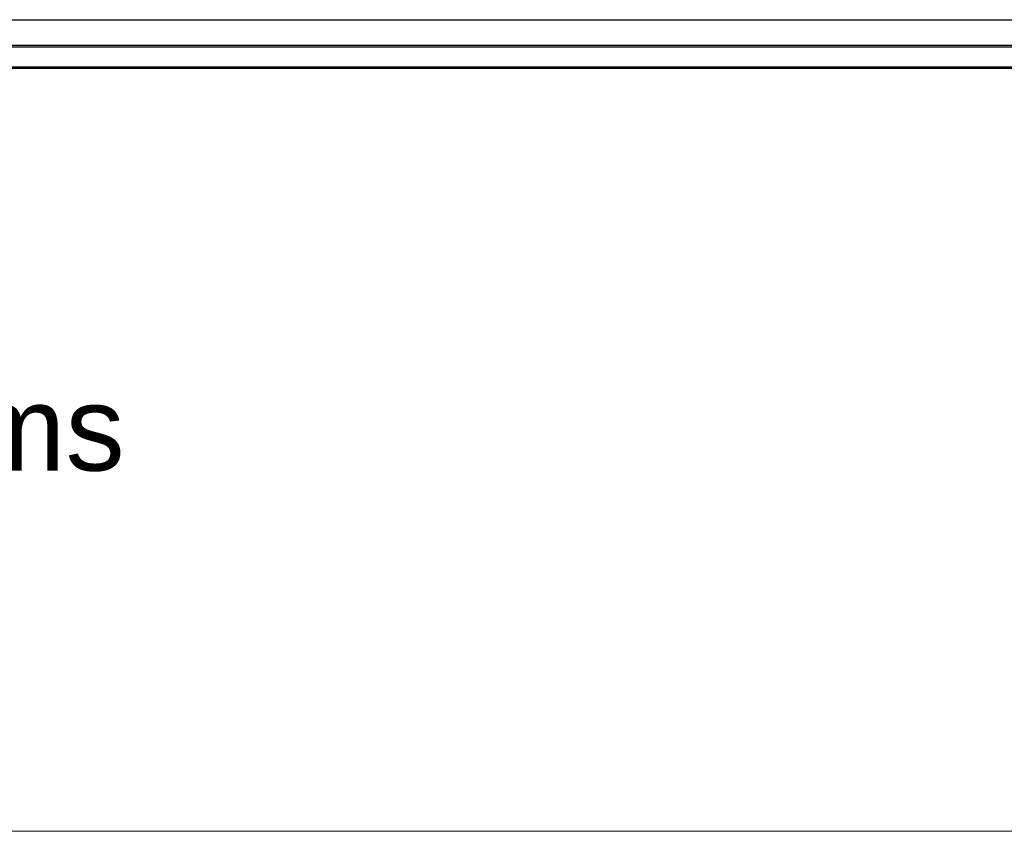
# Model space of a CAD drawing. Header units: millimetres. Extents: x -8544 to 51179, y -2070 to 39312.
# Tile 37 of 165: x -1775 to -613, y 10606 to 11565. Entities that reach past the tile are written whole.
import ezdxf

# ---------------------------------------------------------------- set-up
doc = ezdxf.new("R2010")
doc.units = ezdxf.units.MM
doc.header["$LTSCALE"] = 0.5
doc.header["$MEASUREMENT"] = 0
doc.linetypes.add('PLINE', pattern=[0])
doc.layers.add('262- Taktekking(Nye konstruksjoner)', color=7, linetype='Continuous', lineweight=0)
doc.layers.add('265- Gesimser_ takrenner og nedløp(Nye konstruksjoner)', color=7, linetype='Continuous')
doc.layers.add('832- Tekst bygning(Nye konstruksjoner)', color=7, linetype='Continuous')
doc.styles.add('GENERATED_STYLE_3', font='arial.ttf')
doc.dimstyles.new('GENERATED_STYLE__2', dxfattribs={"dimtxt": 0.18, "dimasz": 182.4, "dimexe": 0.18, "dimexo": 0.0625, "dimgap": 0, "dimtad": 0, "dimtih": 1, "dimtoh": 1, "dimdec": 4, "dimzin": 0, "dimdsep": 46, "dimcen": 0.09, "dimadec": 0, "dimazin": 0, "dimtfac": 1, "dimtdec": 4, "dimtmove": 0, "dimatfit": 3, "dimldrblk": 'ARROWHEAD_5', "dimfxl": 1, "dimtolj": 1, "dimtzin": 0, "dimarcsym": 0})

# ---------------------------------------------------------------- blocks, each defined once
blk = doc.blocks.new('ARROWHEAD_5')
at = {"linetype": 'Continuous'}
blk.add_hatch(color=256, dxfattribs=at).paths.add_polyline_path([(-1, 0.2679), (0, 0), (-1, -0.2679)])
blk.add_line((0, 0), (-1, 0), dxfattribs=at)

msp = doc.modelspace()

# ---------------------------------------------------------------- linework, layer by layer
at = {"layer": '262- Taktekking(Nye konstruksjoner)', "linetype": 'PLINE'}
for p, q in [((12216.9, 11507.4), (-2583.1, 11507.4)), ((12216.9, 10606.2), (-2583.1, 10606.2))]:
    msp.add_line(p, q, dxfattribs=at)
at = {"layer": '265- Gesimser_ takrenner og nedløp(Nye konstruksjoner)', "linetype": 'PLINE'}
for p, q in [((-2690.5, 11564.6), (12324.3, 11564.6)), ((-2633.1, 11534.4), (12266.9, 11534.4)), ((-2630.5, 11532.7), (12264.3, 11532.7)), ((12229.8, 11508.7), (-2595.9, 11508.7)), ((-2593.8, 11507.3), (12227.7, 11507.3))]:
    msp.add_line(p, q, dxfattribs=at)

# ---------------------------------------------------------------- texts
at = {"layer": '832- Tekst bygning(Nye konstruksjoner)', "linetype": 'Continuous', "insert": (-2303.4, 11002), "char_height": 100, "attachment_point": 7, "style": 'GENERATED_STYLE_3'}
msp.add_mtext('\\A1;{\\pql;\\fArial|b0|i0|c0|p0;\\W1.000000;Ny \\fArial|b0|i0|c0|p0;\\W1.000000;gesims}', dxfattribs=at)

# ---------------------------------------------------------------- leaders
at = {"layer": '832- Tekst bygning(Nye konstruksjoner)', "linetype": 'PLINE', "annotation_type": 0, "has_hookline": 1, "hookline_direction": 0, "text_width": 635.5}
msp.add_leader([(-2625.7, 10635.1), (-2413.6, 11002), (-2485.8, 10956.6), (-2303.4, 10956.6)], dimstyle='GENERATED_STYLE__2', dxfattribs=at)

doc.saveas('drawing.dxf')
